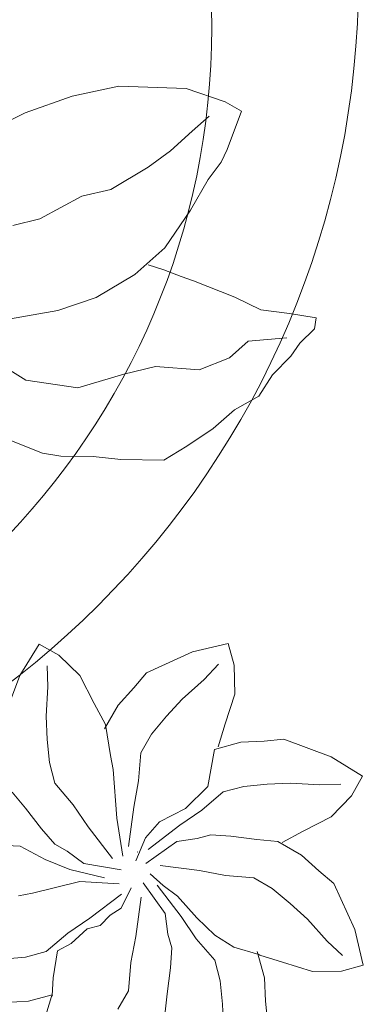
# Model space of a CAD drawing. Header units: millimetres. Extents: x 0 to 11.7, y 0 to 17.
# Tile 18 of 31: x 11.043 to 11.179, y 0.499 to 0.889. Entities that reach past the tile are written whole.
import ezdxf

# ---------------------------------------------------------------- set-up
doc = ezdxf.new("R2010")
doc.units = ezdxf.units.MM
doc.layers.add('vegetacion', color=85, linetype='Continuous', lineweight=0)

# ---------------------------------------------------------------- blocks, each defined once
blk = doc.blocks.new('MACETA1-P')
for p, q in [((0.163616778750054, 0.3104259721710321), (0.1663403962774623, 0.3208454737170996)), ((0.1663403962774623, 0.3208454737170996), (0.1705572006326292, 0.3197596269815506)), ((0.3402826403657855, 0.3101329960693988), (0.3490812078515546, 0.3217068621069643)), ((0.3490812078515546, 0.3217068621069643), (0.3564459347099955, 0.3166143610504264)), ((0.1757181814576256, 0.3134637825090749), (0.1705572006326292, 0.3197596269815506)), ((0.3564459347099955, 0.3166143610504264), (0.3638758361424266, 0.3078645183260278)), ((0.1804703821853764, 0.3093387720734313), (0.1757181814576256, 0.3134637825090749)), ((0.3509060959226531, 0.304623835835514), (0.3513623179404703, 0.312910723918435)), ((0.3903094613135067, 0.3064395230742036), (0.409265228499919, 0.3129522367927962)), ((0.409265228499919, 0.3129522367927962), (0.4236707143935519, 0.3149146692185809)), ((0.4236707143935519, 0.3149146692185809), (0.4252774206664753, 0.306106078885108)), ((0.1610809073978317, 0.2992249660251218), (0.163616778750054, 0.3104259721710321)), ((0.1872059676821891, 0.3014797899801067), (0.1804703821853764, 0.3093387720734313)), ((0.3314840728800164, 0.2921240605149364), (0.3402826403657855, 0.3101329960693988)), ((0.1729131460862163, 0.2931020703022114), (0.1730333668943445, 0.3084712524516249)), ((0.3638758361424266, 0.3078645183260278), (0.3685032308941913, 0.2962906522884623)), ((0.384777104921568, 0.3009071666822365), (0.3903094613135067, 0.3064395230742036)), ((0.4128815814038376, 0.3015447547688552), (0.4190638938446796, 0.3070818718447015)), ((0.4252774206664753, 0.306106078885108), (0.4243440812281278, 0.2946652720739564)), ((0.1950418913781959, 0.2951836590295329), (0.1872059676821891, 0.3014797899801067)), ((0.3490812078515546, 0.2930499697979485), (0.3509060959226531, 0.304623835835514)), ((0.3779073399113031, 0.2946825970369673), (0.384777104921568, 0.3009071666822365)), ((0.4034072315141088, 0.2946511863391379), (0.4128815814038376, 0.3015447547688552)), ((0.07752941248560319, 0.2930722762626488), (0.0818517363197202, 0.2992114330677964)), ((0.0818517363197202, 0.2992114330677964), (0.09637499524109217, 0.2920469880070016)), ((0.1550950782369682, 0.2895438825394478), (0.1610809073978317, 0.2992249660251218)), ((0.0707524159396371, 0.2782355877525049), (0.07752941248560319, 0.2930722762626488)), ((0.1788496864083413, 0.2851563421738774), (0.1729131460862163, 0.2931020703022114)), ((0.1995113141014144, 0.2851541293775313), (0.1950418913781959, 0.2951836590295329)), ((0.3486249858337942, 0.2838371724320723), (0.3490812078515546, 0.2930499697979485)), ((0.3685032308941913, 0.2962906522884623), (0.3721530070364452, 0.287494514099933)), ((0.3716684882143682, 0.2858629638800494), (0.3779073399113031, 0.2946825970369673)), ((0.3965702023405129, 0.2884593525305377), (0.4034072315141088, 0.2946511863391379)), ((0.4243440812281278, 0.2946652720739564), (0.4194321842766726, 0.2832092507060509)), ((0.1011618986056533, 0.2891676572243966), (0.09637499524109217, 0.2920469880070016)), ((0.1075319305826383, 0.2834360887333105), (0.1011618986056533, 0.2891676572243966)), ((0.147043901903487, 0.2737848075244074), (0.1550950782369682, 0.2895438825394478)), ((0.3314840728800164, 0.2843001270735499), (0.3314840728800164, 0.2921240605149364)), ((0.08782387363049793, 0.2789229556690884), (0.08257863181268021, 0.2862521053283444)), ((0.3700629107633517, 0.2777132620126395), (0.3716684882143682, 0.2858629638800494)), ((0.3900230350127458, 0.2819121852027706), (0.3965702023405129, 0.2884593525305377)), ((0.1190280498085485, 0.2753421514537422), (0.1075319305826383, 0.2834360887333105)), ((0.1823453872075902, 0.2726956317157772), (0.1788496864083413, 0.2851563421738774)), ((0.2060678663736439, 0.2759926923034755), (0.1995113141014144, 0.2851541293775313)), ((0.3310278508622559, 0.2750410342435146), (0.3314840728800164, 0.2843001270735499)), ((0.3486249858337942, 0.2745780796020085), (0.3486249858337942, 0.2838371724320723)), ((0.3850983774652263, 0.2750519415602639), (0.3900230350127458, 0.2819121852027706)), ((0.4194321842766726, 0.2832092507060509), (0.4157931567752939, 0.2744086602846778)), ((0.06737579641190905, 0.2517268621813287), (0.0707524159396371, 0.2782355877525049)), ((0.09479904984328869, 0.2696485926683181), (0.08782387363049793, 0.2789229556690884)), ((0.367760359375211, 0.2675761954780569), (0.3700629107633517, 0.2777132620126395)), ((0.1329003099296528, 0.2637052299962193), (0.1190280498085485, 0.2753421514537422)), ((0.147043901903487, 0.2737848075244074), (0.1448957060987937, 0.2690562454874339)), ((0.2120791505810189, 0.2648776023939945), (0.2060678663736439, 0.2759926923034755)), ((0.2915356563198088, 0.2737669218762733), (0.3003442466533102, 0.2753736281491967)), ((0.2934980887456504, 0.2593614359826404), (0.2915356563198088, 0.2737669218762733)), ((0.3003442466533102, 0.2753736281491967), (0.3117850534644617, 0.2744402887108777)), ((0.3117850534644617, 0.2744402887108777), (0.3232410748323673, 0.2695283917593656)), ((0.3328527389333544, 0.2643930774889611), (0.3310278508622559, 0.2750410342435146)), ((0.3499936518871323, 0.2662448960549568), (0.3486249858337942, 0.2745780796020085)), ((0.3831463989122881, 0.2639750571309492), (0.3850983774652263, 0.2750519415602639)), ((0.4155121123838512, 0.2740831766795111), (0.4117694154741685, 0.2644772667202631)), ((0.4142968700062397, 0.2735975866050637), (0.4249448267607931, 0.2754224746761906)), ((0.4157931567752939, 0.2744086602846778), (0.4152310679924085, 0.2737576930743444)), ((0.4249448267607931, 0.2754224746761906), (0.4342039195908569, 0.2749662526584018)), ((0.4342039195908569, 0.2749662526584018), (0.4420278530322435, 0.2749662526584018)), ((0.100397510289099, 0.2602007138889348), (0.09479904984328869, 0.2696485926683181)), ((0.1794650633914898, 0.2556335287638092), (0.1823453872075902, 0.2726956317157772)), ((0.1448957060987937, 0.2690562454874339), (0.1415341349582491, 0.2625714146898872)), ((0.3049055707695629, 0.2629777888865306), (0.2993684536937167, 0.2691601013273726)), ((0.3232410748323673, 0.2695283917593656), (0.3320416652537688, 0.2658893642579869)), ((0.3564459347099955, 0.2570320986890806), (0.3499936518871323, 0.2662448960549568)), ((0.3664494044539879, 0.2597211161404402), (0.367760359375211, 0.2675761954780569)), ((0.1423005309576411, 0.2509573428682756), (0.1329003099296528, 0.2637052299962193)), ((0.1415341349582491, 0.2625714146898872), (0.1390218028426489, 0.2565138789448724)), ((0.2167925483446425, 0.255325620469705), (0.2120791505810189, 0.2648776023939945)), ((0.3117991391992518, 0.2535034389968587), (0.3049055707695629, 0.2629777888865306)), ((0.3328527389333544, 0.2643930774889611), (0.347302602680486, 0.2603599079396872)), ((0.3801938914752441, 0.253833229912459), (0.3831463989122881, 0.2639750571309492)), ((0.4117694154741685, 0.2644772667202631), (0.4062889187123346, 0.2574881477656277)), ((0.1077926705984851, 0.2446049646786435), (0.100397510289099, 0.2602007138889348)), ((0.3000108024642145, 0.2404056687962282), (0.2934980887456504, 0.2593614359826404)), ((0.347302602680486, 0.2603599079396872), (0.3550916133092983, 0.2507503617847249)), ((0.3674299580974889, 0.2541575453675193), (0.3664494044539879, 0.2597211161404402)), ((0.4161486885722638, 0.2564566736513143), (0.4244818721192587, 0.2578253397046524)), ((0.4244818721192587, 0.2578253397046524), (0.4337409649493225, 0.2578253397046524)), ((0.4337409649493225, 0.2578253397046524), (0.4429537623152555, 0.2573691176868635)), ((0.1812404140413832, 0.24282567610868), (0.1794650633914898, 0.2556335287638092)), ((0.214834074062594, 0.2383936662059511), (0.2167925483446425, 0.255325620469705)), ((0.3615295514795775, 0.2477730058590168), (0.3564459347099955, 0.2570320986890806)), ((0.3678203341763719, 0.2459760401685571), (0.3674299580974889, 0.2541575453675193)), ((0.4062889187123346, 0.2574881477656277), (0.3987251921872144, 0.2510454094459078)), ((0.4069358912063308, 0.2500043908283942), (0.4161486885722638, 0.2564566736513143)), ((0.06953755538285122, 0.2329879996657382), (0.06737579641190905, 0.2517268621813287)), ((0.1498773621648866, 0.2347701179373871), (0.1423005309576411, 0.2509573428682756)), ((0.3179909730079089, 0.2466664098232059), (0.3117991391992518, 0.2535034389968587)), ((0.3550916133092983, 0.2507503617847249), (0.3593960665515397, 0.2399760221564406)), ((0.3766091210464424, 0.2384966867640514), (0.3801938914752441, 0.253833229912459)), ((0.3987251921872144, 0.2510454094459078), (0.3894307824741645, 0.2442384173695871)), ((0.324538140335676, 0.2401192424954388), (0.3179909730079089, 0.2466664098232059)), ((0.3698393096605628, 0.2343936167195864), (0.3615295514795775, 0.2477730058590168)), ((0.397676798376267, 0.244920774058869), (0.4069358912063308, 0.2500043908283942)), ((0.1094155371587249, 0.2329693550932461), (0.1077926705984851, 0.2446049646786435)), ((0.184885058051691, 0.224156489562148), (0.1812404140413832, 0.24282567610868)), ((0.3753148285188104, 0.232916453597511), (0.3678203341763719, 0.2459760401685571)), ((0.384297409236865, 0.2366110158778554), (0.397676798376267, 0.244920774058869)), ((0.3894307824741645, 0.2442384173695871), (0.3847194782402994, 0.2389339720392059)), ((0.2126655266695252, 0.2275833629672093), (0.214834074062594, 0.2383936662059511)), ((0.3055431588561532, 0.234873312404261), (0.3000108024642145, 0.2404056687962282)), ((0.3313983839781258, 0.2351945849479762), (0.324538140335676, 0.2401192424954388)), ((0.3593960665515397, 0.2399760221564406), (0.3651353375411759, 0.2338608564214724)), ((0.3847194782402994, 0.2389339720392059), (0.3795915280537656, 0.2342214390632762)), ((0.3828202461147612, 0.2311354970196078), (0.3958798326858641, 0.2386299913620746)), ((0.3958798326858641, 0.2386299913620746), (0.4040613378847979, 0.2390203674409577)), ((0.4040613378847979, 0.2390203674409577), (0.4096249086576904, 0.2400009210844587)), ((0.4096249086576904, 0.2400009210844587), (0.4174799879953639, 0.2386899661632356)), ((0.4174799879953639, 0.2386899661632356), (0.4276170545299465, 0.236387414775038)), ((0.1498773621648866, 0.2347701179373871), (0.1536563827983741, 0.2191968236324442)), ((0.3117677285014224, 0.2280035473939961), (0.3055431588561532, 0.234873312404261)), ((0.3424752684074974, 0.2332426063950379), (0.3313983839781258, 0.2351945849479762)), ((0.4276170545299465, 0.236387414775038), (0.4357667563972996, 0.2347818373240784)), ((0.07437379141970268, 0.2137052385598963), (0.06953755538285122, 0.2329879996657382)), ((0.1167691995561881, 0.2155327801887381), (0.1094155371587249, 0.2329693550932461)), ((0.3526170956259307, 0.2302900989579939), (0.3424752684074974, 0.2332426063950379)), ((0.3651353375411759, 0.2338608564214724), (0.3739492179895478, 0.2290560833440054)), ((0.2113047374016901, 0.2147758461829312), (0.2126655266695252, 0.2275833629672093)), ((0.3205873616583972, 0.2217646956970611), (0.3117677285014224, 0.2280035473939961)), ((0.3679536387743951, 0.2267053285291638), (0.3526170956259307, 0.2302900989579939)), ((0.3703649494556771, 0.2302108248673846), (0.3705987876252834, 0.2300051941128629)), ((0.3884004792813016, 0.2298412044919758), (0.4037370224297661, 0.2262564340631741)), ((0.1798657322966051, 0.2039252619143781), (0.184885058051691, 0.224156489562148)), ((0.3189558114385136, 0.222249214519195), (0.3314092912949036, 0.2231616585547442)), ((0.3314092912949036, 0.2231616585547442), (0.3369647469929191, 0.2236830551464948)), ((0.3369647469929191, 0.2236830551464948), (0.3563625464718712, 0.2231616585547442)), ((0.3563625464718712, 0.2231616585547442), (0.3715937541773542, 0.2241392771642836)), ((0.3769177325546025, 0.2229661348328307), (0.3729826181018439, 0.208432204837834)), ((0.3919869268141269, 0.2214849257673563), (0.3844028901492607, 0.2262896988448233)), ((0.4037370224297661, 0.2262564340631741), (0.4138788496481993, 0.2233039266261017)), ((0.4138788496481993, 0.2233039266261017), (0.4249557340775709, 0.2213519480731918)), ((0.1536563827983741, 0.2191968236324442), (0.1553337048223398, 0.1971643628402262)), ((0.3101596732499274, 0.2185994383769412), (0.3189558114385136, 0.222249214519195)), ((0.3720567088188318, 0.2199355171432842), (0.3586773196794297, 0.2116257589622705)), ((0.380009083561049, 0.2061675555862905), (0.382311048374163, 0.2216899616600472)), ((0.386514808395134, 0.2221529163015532), (0.3948245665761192, 0.2087735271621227)), ((0.3944466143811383, 0.2169713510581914), (0.3919869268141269, 0.2214849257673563)), ((0.4249557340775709, 0.2213519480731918), (0.4318159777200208, 0.2164272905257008)), ((0.1183396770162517, 0.2046612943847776), (0.1167691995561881, 0.2155327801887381)), ((0.2985858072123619, 0.2139720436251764), (0.3101596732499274, 0.2185994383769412)), ((0.3794909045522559, 0.2160652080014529), (0.3748051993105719, 0.2027691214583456)), ((0.3981361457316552, 0.212603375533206), (0.3944466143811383, 0.2169713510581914)), ((0.08101460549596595, 0.1961170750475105), (0.07437379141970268, 0.2137052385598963)), ((0.2093665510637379, 0.2076992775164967), (0.2113047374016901, 0.2147758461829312)), ((0.2898359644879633, 0.2065421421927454), (0.2985858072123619, 0.2139720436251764)), ((0.3586773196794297, 0.2116257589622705), (0.349418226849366, 0.2065421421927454)), ((0.3989560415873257, 0.2073618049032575), (0.3981361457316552, 0.212603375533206)), ((0.2029615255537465, 0.1953264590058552), (0.2093665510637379, 0.2076992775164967)), ((0.3729826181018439, 0.208432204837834), (0.367473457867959, 0.202370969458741)), ((0.3948245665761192, 0.2087735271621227), (0.3999081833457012, 0.1995144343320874)), ((0.4040803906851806, 0.2005186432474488), (0.3989560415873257, 0.2073618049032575)), ((0.168552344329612, 0.1889046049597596), (0.1798657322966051, 0.2039252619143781)), ((0.2847434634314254, 0.199177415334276), (0.2898359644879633, 0.2065421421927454)), ((0.349418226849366, 0.2065421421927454), (0.3402054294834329, 0.2000898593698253)), ((0.3827672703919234, 0.187060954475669), (0.380009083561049, 0.2061675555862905)), ((0.3018264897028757, 0.2010023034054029), (0.2935396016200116, 0.2014585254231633)), ((0.3134003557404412, 0.199177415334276), (0.3018264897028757, 0.2010023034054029)), ((0.3402054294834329, 0.2000898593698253), (0.3318722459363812, 0.1987211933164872)), ((0.367473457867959, 0.202370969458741), (0.3642327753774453, 0.1977435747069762)), ((0.3748051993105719, 0.2027691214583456), (0.3699597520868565, 0.1933831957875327)), ((0.3999081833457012, 0.1995144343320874), (0.4063604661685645, 0.1903016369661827)), ((0.406540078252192, 0.194840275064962), (0.4040803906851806, 0.2005186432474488)), ((0.2963173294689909, 0.1903788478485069), (0.2847434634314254, 0.199177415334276)), ((0.3226131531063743, 0.1987211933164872), (0.3134003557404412, 0.199177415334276)), ((0.3318722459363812, 0.1987211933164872), (0.3226131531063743, 0.1987211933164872)), ((0.3642327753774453, 0.1977435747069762), (0.3577514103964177, 0.193116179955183)), ((0.3577514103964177, 0.193116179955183), (0.3489552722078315, 0.187576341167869)), ((0.3699597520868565, 0.1933831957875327), (0.3637449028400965, 0.1840085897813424)), ((0.4169937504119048, 0.1920738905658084), (0.406540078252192, 0.194840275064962)), ((0.4239869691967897, 0.1909382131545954), (0.4169937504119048, 0.1920738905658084)), ((0.3143262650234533, 0.1815802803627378), (0.2963173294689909, 0.1903788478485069)), ((0.3489552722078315, 0.187576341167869), (0.342057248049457, 0.1829489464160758)), ((0.4063604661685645, 0.1903016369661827), (0.4077291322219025, 0.181968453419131)), ((0.424312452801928, 0.1906571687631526), (0.4236614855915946, 0.1912192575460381)), ((0.4237017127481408, 0.1909845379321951), (0.4253262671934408, 0.1815054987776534)), ((0.4331130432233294, 0.187018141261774), (0.424312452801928, 0.1906571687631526)), ((0.3637449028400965, 0.1840085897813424), (0.3625895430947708, 0.1756431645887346)), ((0.3832886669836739, 0.1815054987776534), (0.3827672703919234, 0.187060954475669)), ((0.4077291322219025, 0.181968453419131), (0.4077291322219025, 0.1727093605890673)), ((0.4253262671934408, 0.1815054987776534), (0.4248700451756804, 0.1722464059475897))]:
    blk.add_line(p, q)
for centre, radius in [((0, 0), 0.3520133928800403), ((0.0197746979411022, 0), 0.2919392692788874)]:
    blk.add_circle(centre, radius)

msp = doc.modelspace()

# ---------------------------------------------------------------- block references
at = {"layer": 'vegetacion', "rotation": 275.4741994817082}
msp.add_blockref('MACETA1-P', (10.82543652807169, 0.9061081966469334), dxfattribs=at)

doc.saveas('drawing.dxf')
